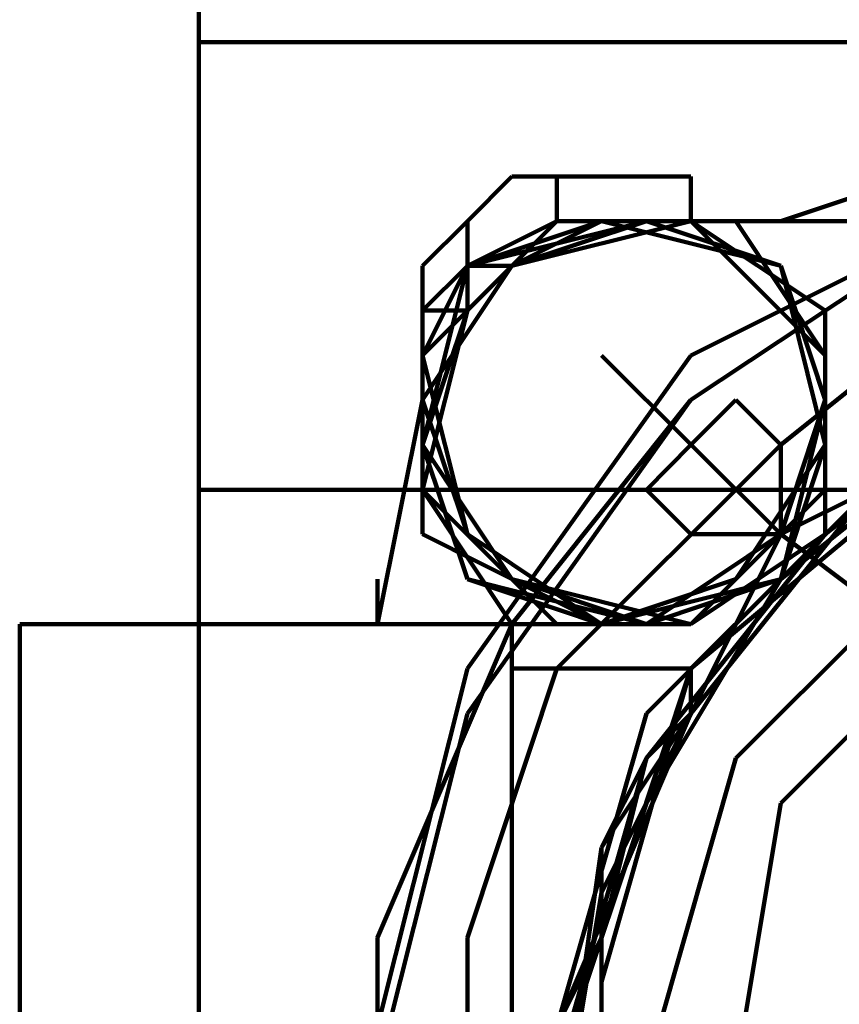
# Model space of a CAD drawing. Header units: inches. Extents: x -1901 to 7725, y 4299 to 7113.
# Tile 153 of 180: x 2674.83 to 2682.56, y 6204.57 to 6213.86. Entities that reach past the tile are written whole.
import ezdxf

# ---------------------------------------------------------------- set-up
doc = ezdxf.new("R2010")
doc.units = ezdxf.units.IN
doc.header["$MEASUREMENT"] = 0
doc.layers.add('at_Entity', color=7, linetype='Continuous')

msp = doc.modelspace()

# ---------------------------------------------------------------- linework, layer by layer
at = {"layer": 'at_Entity', "color": 7, "lineweight": 211}
for p, q in [((2676.5213, 6214.0732), (2676.5213, 6213.6494)), ((2676.5213, 6213.6494), (2715.3797, 6213.6494)), ((2676.5213, 6213.6494), (2676.5213, 6208.1588)), ((2687.0788, 6213.6494), (2682.0119, 6211.959)), ((2679.4739, 6212.3827), (2679.0547, 6211.959)), ((2681.1644, 6212.3827), (2679.4739, 6212.3827)), ((2679.8977, 6211.959), (2679.8977, 6212.3827)), ((2679.8977, 6211.959), (2679.8977, 6212.3827)), ((2679.8977, 6211.959), (2679.8977, 6212.3827)), ((2679.8977, 6211.959), (2679.8977, 6212.3827)), ((2679.8977, 6211.959), (2679.8977, 6212.3827)), ((2679.8977, 6211.959), (2679.8977, 6212.3827)), ((2679.8977, 6211.959), (2679.8977, 6212.3827)), ((2679.8977, 6211.959), (2679.8977, 6212.3827)), ((2679.8977, 6211.959), (2679.8977, 6212.3827)), ((2679.8977, 6211.959), (2679.8977, 6212.3827)), ((2679.8977, 6211.959), (2679.8977, 6212.3827)), ((2679.8977, 6211.959), (2679.8977, 6212.3827)), ((2679.8977, 6211.959), (2679.8977, 6212.3827)), ((2681.1644, 6211.959), (2681.1644, 6212.3827)), ((2684.5454, 6212.3827), (2681.1644, 6210.6922)), ((2679.0547, 6211.959), (2678.631, 6211.5398)), ((2679.8977, 6211.959), (2678.631, 6210.6922)), ((2679.8977, 6211.959), (2678.631, 6210.6922)), ((2679.8977, 6211.959), (2678.631, 6210.6922)), ((2679.8977, 6211.959), (2679.0547, 6211.5398)), ((2679.0547, 6211.5398), (2680.3214, 6211.959)), ((2680.3214, 6211.959), (2679.0547, 6211.5398)), ((2680.3214, 6211.959), (2679.0547, 6211.5398)), ((2680.3214, 6211.959), (2679.0547, 6211.5398)), ((2680.3214, 6211.959), (2679.0547, 6211.5398)), ((2679.0547, 6211.5398), (2679.0547, 6211.959)), ((2679.0547, 6211.5398), (2679.0547, 6211.959)), ((2679.0547, 6211.5398), (2679.8977, 6211.959)), ((2680.3214, 6211.959), (2679.0547, 6211.5398)), ((2680.7452, 6211.959), (2679.0547, 6211.5398)), ((2680.3214, 6211.959), (2679.0547, 6211.5398)), ((2680.3214, 6211.959), (2679.0547, 6211.5398)), ((2679.0547, 6211.5398), (2680.3214, 6211.959)), ((2679.0547, 6211.5398), (2679.8977, 6211.959)), ((2680.3214, 6211.959), (2679.0547, 6211.5398)), ((2679.8977, 6211.959), (2679.0547, 6211.5398)), ((2679.0547, 6211.5398), (2679.8977, 6211.959)), ((2679.8977, 6211.959), (2679.0547, 6211.5398)), ((2679.8977, 6211.959), (2679.0547, 6211.5398)), ((2679.4739, 6211.5398), (2679.8977, 6211.959)), ((2680.7452, 6211.959), (2679.4739, 6211.5398)), ((2679.8977, 6211.959), (2679.4739, 6211.5398)), ((2679.8977, 6211.959), (2679.4739, 6211.5398)), ((2679.8977, 6211.959), (2679.4739, 6211.5398)), ((2679.4739, 6211.5398), (2679.8977, 6211.959)), ((2679.8977, 6211.959), (2679.4739, 6211.5398)), ((2679.4739, 6211.5398), (2679.8977, 6211.959)), ((2679.4739, 6211.5398), (2679.8977, 6211.959)), ((2679.8977, 6211.959), (2679.4739, 6211.5398)), ((2679.4739, 6211.5398), (2679.8977, 6211.959)), ((2680.7452, 6211.959), (2679.4739, 6211.5398)), ((2679.8977, 6211.959), (2679.4739, 6211.5398)), ((2680.7452, 6211.959), (2679.4739, 6211.5398)), ((2680.7452, 6211.959), (2679.4739, 6211.5398)), ((2679.4739, 6211.5398), (2679.8977, 6211.959)), ((2680.7452, 6211.959), (2679.4739, 6211.5398)), ((2680.7452, 6211.959), (2679.4739, 6211.5398)), ((2679.8977, 6211.959), (2679.4739, 6211.5398)), ((2680.7452, 6211.959), (2679.4739, 6211.5398)), ((2680.3214, 6211.959), (2679.4739, 6211.5398)), ((2680.7452, 6211.959), (2679.4739, 6211.5398)), ((2680.7452, 6211.959), (2679.4739, 6211.5398)), ((2680.7452, 6211.959), (2679.4739, 6211.5398)), ((2679.8977, 6211.959), (2679.4739, 6211.5398)), ((2681.1644, 6211.959), (2679.4739, 6211.5398)), ((2679.4739, 6211.5398), (2679.8977, 6211.959)), ((2680.7452, 6211.959), (2679.4739, 6211.5398)), ((2679.4739, 6211.5398), (2679.8977, 6211.959)), ((2679.8977, 6211.959), (2679.4739, 6211.5398)), ((2679.8977, 6211.959), (2679.4739, 6211.5398)), ((2679.4739, 6211.5398), (2679.8977, 6211.959)), ((2679.4739, 6211.5398), (2679.8977, 6211.959)), ((2680.3214, 6211.959), (2679.4739, 6211.5398)), ((2680.7452, 6211.959), (2679.4739, 6211.5398)), ((2679.4739, 6211.5398), (2679.8977, 6211.959)), ((2679.8977, 6211.959), (2679.4739, 6211.5398)), ((2679.4739, 6211.5398), (2679.8977, 6211.959)), ((2680.7452, 6211.959), (2679.4739, 6211.5398)), ((2680.7452, 6211.959), (2679.4739, 6211.5398)), ((2679.4739, 6211.5398), (2679.8977, 6211.959)), ((2680.3214, 6211.959), (2679.4739, 6211.5398)), ((2679.4739, 6211.5398), (2679.8977, 6211.959)), ((2679.8977, 6211.959), (2679.4739, 6211.5398)), ((2679.4739, 6211.5398), (2679.8977, 6211.959)), ((2679.8977, 6211.959), (2679.4739, 6211.5398)), ((2679.4739, 6211.5398), (2679.8977, 6211.959)), ((2681.1644, 6211.959), (2679.4739, 6211.5398)), ((2679.4739, 6211.5398), (2679.8977, 6211.959)), ((2681.5882, 6211.959), (2679.8977, 6211.959)), ((2681.1644, 6211.959), (2679.8977, 6211.959)), ((2679.8977, 6211.959), (2680.3214, 6211.959)), ((2680.3214, 6211.959), (2679.8977, 6211.959)), ((2680.3214, 6211.959), (2679.8977, 6211.959)), ((2679.8977, 6211.959), (2680.3214, 6211.959)), ((2680.3214, 6211.959), (2679.8977, 6211.959)), ((2680.3214, 6211.959), (2679.8977, 6211.959)), ((2679.8977, 6211.959), (2680.3214, 6211.959)), ((2680.3214, 6211.959), (2679.8977, 6211.959)), ((2680.3214, 6211.959), (2679.8977, 6211.959)), ((2680.3214, 6211.959), (2679.8977, 6211.959)), ((2680.3214, 6211.959), (2679.8977, 6211.959)), ((2680.3214, 6211.959), (2679.8977, 6211.959)), ((2680.3214, 6211.959), (2679.8977, 6211.959)), ((2679.8977, 6211.959), (2680.3214, 6211.959)), ((2680.3214, 6211.959), (2679.8977, 6211.959)), ((2679.8977, 6211.959), (2680.3214, 6211.959)), ((2679.8977, 6211.959), (2680.3214, 6211.959)), ((2680.3214, 6211.959), (2679.8977, 6211.959)), ((2680.3214, 6211.959), (2679.8977, 6211.959)), ((2680.3214, 6211.959), (2679.8977, 6211.959)), ((2680.3214, 6211.959), (2679.8977, 6211.959)), ((2679.8977, 6211.959), (2680.3214, 6211.959)), ((2681.1644, 6211.959), (2679.8977, 6211.959)), ((2680.3214, 6211.959), (2679.8977, 6211.959)), ((2680.3214, 6211.959), (2679.8977, 6211.959)), ((2680.3214, 6211.959), (2679.8977, 6211.959)), ((2680.3214, 6211.959), (2679.8977, 6211.959)), ((2679.8977, 6211.959), (2680.3214, 6211.959)), ((2680.3214, 6211.959), (2679.8977, 6211.959)), ((2680.3214, 6211.959), (2679.8977, 6211.959)), ((2679.8977, 6211.959), (2680.3214, 6211.959)), ((2680.3214, 6211.959), (2679.8977, 6211.959)), ((2679.8977, 6211.959), (2680.3214, 6211.959)), ((2680.3214, 6211.959), (2679.8977, 6211.959)), ((2679.8977, 6211.959), (2680.3214, 6211.959)), ((2680.3214, 6211.959), (2679.8977, 6211.959)), ((2681.5882, 6211.959), (2679.8977, 6211.959)), ((2679.8977, 6211.959), (2680.3214, 6211.959)), ((2680.3214, 6211.959), (2679.8977, 6211.959)), ((2680.3214, 6211.959), (2679.8977, 6211.959)), ((2682.8549, 6211.959), (2680.3214, 6211.959)), ((2682.8549, 6211.959), (2680.3214, 6211.959)), ((2682.0119, 6211.5398), (2680.3214, 6211.959)), ((2682.0119, 6211.5398), (2680.3214, 6211.959)), ((2682.0119, 6211.5398), (2680.3214, 6211.959)), ((2682.0119, 6211.5398), (2680.3214, 6211.959)), ((2682.0119, 6211.5398), (2680.3214, 6211.959)), ((2682.0119, 6211.5398), (2680.3214, 6211.959)), ((2682.0119, 6211.5398), (2680.3214, 6211.959)), ((2682.0119, 6211.5398), (2680.3214, 6211.959)), ((2682.0119, 6211.5398), (2680.3214, 6211.959)), ((2682.0119, 6211.5398), (2680.3214, 6211.959)), ((2682.0119, 6211.5398), (2680.3214, 6211.959)), ((2682.0119, 6211.5398), (2680.3214, 6211.959)), ((2682.0119, 6211.5398), (2680.3214, 6211.959)), ((2682.0119, 6211.5398), (2680.3214, 6211.959)), ((2682.0119, 6211.5398), (2680.3214, 6211.959)), ((2682.0119, 6211.5398), (2680.3214, 6211.959)), ((2682.0119, 6211.5398), (2680.3214, 6211.959)), ((2682.0119, 6211.5398), (2680.3214, 6211.959)), ((2682.0119, 6211.5398), (2680.3214, 6211.959)), ((2682.0119, 6211.5398), (2680.3214, 6211.959)), ((2682.0119, 6211.5398), (2680.3214, 6211.959)), ((2682.0119, 6211.5398), (2680.3214, 6211.959)), ((2682.0119, 6211.5398), (2680.3214, 6211.959)), ((2682.0119, 6211.5398), (2680.3214, 6211.959)), ((2682.0119, 6211.5398), (2680.3214, 6211.959)), ((2682.0119, 6211.5398), (2680.3214, 6211.959)), ((2682.0119, 6211.5398), (2680.3214, 6211.959)), ((2682.0119, 6211.5398), (2680.3214, 6211.959)), ((2682.0119, 6211.5398), (2680.3214, 6211.959)), ((2682.0119, 6211.5398), (2680.3214, 6211.959)), ((2682.0119, 6211.5398), (2680.3214, 6211.959)), ((2682.0119, 6211.5398), (2680.3214, 6211.959)), ((2682.0119, 6211.5398), (2680.3214, 6211.959)), ((2682.0119, 6211.5398), (2680.3214, 6211.959)), ((2682.0119, 6211.5398), (2680.3214, 6211.959)), ((2682.0119, 6211.5398), (2680.3214, 6211.959)), ((2682.0119, 6211.5398), (2680.3214, 6211.959)), ((2682.0119, 6211.5398), (2680.3214, 6211.959)), ((2682.0119, 6211.5398), (2680.3214, 6211.959)), ((2682.0119, 6211.5398), (2680.3214, 6211.959)), ((2682.0119, 6211.5398), (2680.3214, 6211.959)), ((2682.0119, 6211.5398), (2680.3214, 6211.959)), ((2682.0119, 6211.5398), (2680.3214, 6211.959)), ((2682.0119, 6211.5398), (2680.3214, 6211.959)), ((2682.0119, 6211.5398), (2680.3214, 6211.959)), ((2682.0119, 6211.5398), (2680.3214, 6211.959)), ((2682.0119, 6211.5398), (2680.3214, 6211.959)), ((2682.0119, 6211.5398), (2680.3214, 6211.959)), ((2682.0119, 6211.5398), (2680.3214, 6211.959)), ((2682.0119, 6211.5398), (2680.3214, 6211.959)), ((2682.0119, 6211.5398), (2680.3214, 6211.959)), ((2682.0119, 6211.5398), (2680.3214, 6211.959)), ((2682.0119, 6211.5398), (2680.3214, 6211.959)), ((2682.0119, 6211.5398), (2680.3214, 6211.959)), ((2682.0119, 6211.5398), (2680.3214, 6211.959)), ((2682.0119, 6211.5398), (2680.7452, 6211.959)), ((2682.0119, 6211.5398), (2680.7452, 6211.959)), ((2682.0119, 6211.5398), (2680.7452, 6211.959)), ((2682.0119, 6211.5398), (2680.7452, 6211.959)), ((2682.0119, 6211.5398), (2680.7452, 6211.959)), ((2682.0119, 6211.5398), (2680.7452, 6211.959)), ((2682.0119, 6211.5398), (2680.7452, 6211.959)), ((2682.0119, 6211.5398), (2680.7452, 6211.959)), ((2682.0119, 6211.5398), (2680.7452, 6211.959)), ((2682.0119, 6211.5398), (2680.7452, 6211.959)), ((2682.0119, 6211.5398), (2680.7452, 6211.959)), ((2682.0119, 6211.5398), (2680.7452, 6211.959)), ((2682.0119, 6211.5398), (2680.7452, 6211.959)), ((2682.0119, 6211.5398), (2680.7452, 6211.959)), ((2682.0119, 6211.5398), (2680.7452, 6211.959)), ((2683.6979, 6211.959), (2681.1644, 6210.273)), ((2682.4311, 6211.116), (2681.1644, 6211.959)), ((2682.4311, 6211.116), (2681.1644, 6211.959)), ((2682.4311, 6210.6922), (2681.1644, 6211.959)), ((2682.4311, 6211.116), (2681.1644, 6211.959)), ((2683.6979, 6211.959), (2681.1644, 6210.273)), ((2682.4311, 6210.6922), (2681.5882, 6211.959)), ((2682.4311, 6210.6922), (2681.5882, 6211.959)), ((2678.631, 6211.116), (2678.631, 6211.5398)), ((2679.4739, 6211.5398), (2678.631, 6210.273)), ((2679.0547, 6211.5398), (2678.631, 6209.8493)), ((2679.0547, 6211.5398), (2678.631, 6209.8493)), ((2679.0547, 6211.5398), (2678.631, 6209.8493)), ((2679.0547, 6211.5398), (2678.631, 6209.8493)), ((2679.0547, 6211.5398), (2678.631, 6209.8493)), ((2679.0547, 6211.5398), (2678.631, 6209.8493)), ((2679.0547, 6211.5398), (2678.631, 6209.8493)), ((2679.0547, 6211.5398), (2678.631, 6209.8493)), ((2679.0547, 6211.5398), (2678.631, 6209.8493)), ((2679.0547, 6211.5398), (2678.631, 6209.8493)), ((2679.0547, 6211.5398), (2678.631, 6209.8493)), ((2679.0547, 6211.5398), (2678.631, 6209.8493)), ((2679.0547, 6211.5398), (2678.631, 6209.8493)), ((2679.0547, 6211.5398), (2678.631, 6209.8493)), ((2679.0547, 6211.5398), (2678.631, 6209.8493)), ((2679.0547, 6211.5398), (2678.631, 6209.8493)), ((2679.0547, 6211.5398), (2678.631, 6209.8493)), ((2679.0547, 6211.5398), (2678.631, 6209.8493)), ((2679.0547, 6211.5398), (2678.631, 6209.8493)), ((2679.0547, 6211.5398), (2678.631, 6209.8493)), ((2679.0547, 6211.5398), (2678.631, 6209.8493)), ((2679.0547, 6211.5398), (2678.631, 6209.8493)), ((2678.631, 6210.6922), (2679.4739, 6211.5398)), ((2678.631, 6211.116), (2679.0547, 6211.5398)), ((2679.0547, 6211.5398), (2678.631, 6209.8493)), ((2679.0547, 6211.5398), (2678.631, 6209.8493)), ((2679.0547, 6211.5398), (2678.631, 6209.8493)), ((2678.631, 6210.6922), (2679.0547, 6211.5398)), ((2679.0547, 6211.5398), (2678.631, 6209.8493)), ((2679.0547, 6211.5398), (2678.631, 6209.8493)), ((2679.0547, 6211.5398), (2678.631, 6209.8493)), ((2679.0547, 6211.5398), (2678.631, 6210.6922)), ((2678.631, 6210.6922), (2679.0547, 6211.5398)), ((2679.0547, 6211.5398), (2678.631, 6209.8493)), ((2678.631, 6211.116), (2679.0547, 6211.5398)), ((2679.0547, 6211.5398), (2678.631, 6210.6922)), ((2679.0547, 6211.5398), (2678.631, 6209.8493)), ((2679.4739, 6211.5398), (2679.0547, 6211.5398)), ((2679.4739, 6211.5398), (2679.0547, 6211.5398)), ((2679.0547, 6211.5398), (2679.0547, 6211.116)), ((2679.4739, 6211.5398), (2679.0547, 6211.5398)), ((2679.4739, 6211.5398), (2679.0547, 6211.5398)), ((2679.4739, 6211.5398), (2679.0547, 6211.5398)), ((2679.0547, 6211.5398), (2679.0547, 6211.116)), ((2679.4739, 6211.5398), (2679.0547, 6211.5398)), ((2679.0547, 6211.5398), (2679.0547, 6211.116)), ((2679.4739, 6211.5398), (2679.0547, 6211.5398)), ((2679.4739, 6211.5398), (2679.0547, 6211.5398)), ((2679.4739, 6211.5398), (2679.0547, 6211.5398)), ((2679.4739, 6211.5398), (2679.0547, 6211.5398)), ((2679.0547, 6211.5398), (2679.0547, 6211.116)), ((2679.4739, 6211.5398), (2679.0547, 6211.5398)), ((2679.0547, 6211.5398), (2679.0547, 6211.116)), ((2679.0547, 6211.5398), (2679.4739, 6211.5398)), ((2679.0547, 6211.5398), (2679.0547, 6211.116)), ((2679.0547, 6211.5398), (2679.4739, 6211.5398)), ((2679.4739, 6211.5398), (2679.0547, 6211.5398)), ((2679.0547, 6211.116), (2679.0547, 6211.5398)), ((2679.4739, 6211.5398), (2679.0547, 6211.5398)), ((2679.0547, 6211.5398), (2679.0547, 6211.116)), ((2679.4739, 6211.5398), (2679.0547, 6211.5398)), ((2679.4739, 6211.5398), (2679.0547, 6211.5398)), ((2679.0547, 6211.5398), (2679.4739, 6211.5398)), ((2679.4739, 6211.5398), (2679.0547, 6211.5398)), ((2679.4739, 6211.5398), (2679.0547, 6211.5398)), ((2679.4739, 6211.5398), (2679.0547, 6211.5398)), ((2679.4739, 6211.5398), (2679.0547, 6211.5398)), ((2679.4739, 6211.5398), (2679.0547, 6211.5398)), ((2679.4739, 6211.5398), (2679.0547, 6211.5398)), ((2679.4739, 6211.5398), (2679.0547, 6211.5398)), ((2679.4739, 6211.5398), (2679.0547, 6211.5398)), ((2679.0547, 6211.5398), (2679.0547, 6211.116)), ((2679.0547, 6211.5398), (2679.4739, 6211.5398)), ((2679.4739, 6211.5398), (2679.0547, 6211.5398)), ((2679.0547, 6211.5398), (2679.0547, 6211.116)), ((2679.0547, 6211.5398), (2679.0547, 6211.116)), ((2679.0547, 6211.5398), (2679.0547, 6211.116)), ((2679.0547, 6211.5398), (2679.0547, 6211.116)), ((2679.4739, 6211.5398), (2679.0547, 6211.5398)), ((2679.0547, 6211.5398), (2679.0547, 6211.116)), ((2679.4739, 6211.5398), (2679.0547, 6211.5398)), ((2679.0547, 6211.5398), (2679.0547, 6211.116)), ((2679.4739, 6211.5398), (2679.0547, 6211.5398)), ((2679.0547, 6211.116), (2679.0547, 6211.5398)), ((2679.4739, 6211.5398), (2679.0547, 6211.5398)), ((2679.4739, 6211.5398), (2679.0547, 6211.5398)), ((2679.0547, 6211.5398), (2679.0547, 6211.116)), ((2679.4739, 6211.5398), (2679.0547, 6211.5398)), ((2679.0547, 6211.5398), (2679.0547, 6211.116)), ((2679.0547, 6211.116), (2679.0547, 6211.5398)), ((2679.0547, 6211.5398), (2679.4739, 6211.5398)), ((2679.4739, 6211.5398), (2679.0547, 6211.5398)), ((2679.4739, 6211.5398), (2679.0547, 6211.5398)), ((2679.0547, 6211.116), (2679.0547, 6211.5398)), ((2679.0547, 6211.5398), (2679.4739, 6211.5398)), ((2679.4739, 6211.5398), (2679.0547, 6211.5398)), ((2679.0547, 6211.5398), (2679.0547, 6211.116)), ((2679.0547, 6211.116), (2679.0547, 6211.5398)), ((2679.0547, 6211.5398), (2679.0547, 6211.116)), ((2679.0547, 6211.5398), (2679.4739, 6211.5398)), ((2679.4739, 6211.5398), (2679.0547, 6211.5398)), ((2679.0547, 6211.5398), (2679.0547, 6211.116)), ((2679.4739, 6211.5398), (2679.0547, 6211.5398)), ((2679.0547, 6211.5398), (2679.4739, 6211.5398)), ((2679.0547, 6211.5398), (2679.0547, 6211.116)), ((2679.4739, 6211.5398), (2679.0547, 6211.5398)), ((2679.0547, 6211.5398), (2679.0547, 6211.116)), ((2679.0547, 6211.116), (2679.0547, 6211.5398)), ((2679.0547, 6211.5398), (2679.0547, 6211.116)), ((2679.0547, 6211.5398), (2679.0547, 6211.116)), ((2679.0547, 6211.5398), (2679.0547, 6211.116)), ((2684.1216, 6211.5398), (2682.0119, 6209.8493)), ((2682.4311, 6209.8493), (2682.0119, 6211.5398)), ((2682.4311, 6210.273), (2682.0119, 6211.5398)), ((2682.4311, 6210.273), (2682.0119, 6211.5398)), ((2682.4311, 6210.273), (2682.0119, 6211.5398)), ((2682.4311, 6210.273), (2682.0119, 6211.5398)), ((2682.4311, 6210.273), (2682.0119, 6211.5398)), ((2682.4311, 6209.8493), (2682.0119, 6211.5398)), ((2682.4311, 6210.273), (2682.0119, 6211.5398)), ((2682.4311, 6209.8493), (2682.0119, 6211.5398)), ((2682.4311, 6210.273), (2682.0119, 6211.5398)), ((2682.4311, 6210.273), (2682.0119, 6211.5398)), ((2682.4311, 6209.8493), (2682.0119, 6211.5398)), ((2682.4311, 6210.273), (2682.0119, 6211.5398)), ((2682.4311, 6210.273), (2682.0119, 6211.5398)), ((2682.4311, 6210.273), (2682.0119, 6211.5398)), ((2682.4311, 6210.273), (2682.0119, 6211.5398)), ((2682.4311, 6210.273), (2682.0119, 6211.5398)), ((2682.4311, 6210.273), (2682.0119, 6211.5398)), ((2682.4311, 6210.273), (2682.0119, 6211.5398)), ((2682.4311, 6210.273), (2682.0119, 6211.5398)), ((2682.4311, 6209.8493), (2682.0119, 6211.5398)), ((2682.4311, 6210.273), (2682.0119, 6211.5398)), ((2682.4311, 6209.8493), (2682.0119, 6211.5398)), ((2682.4311, 6209.8493), (2682.0119, 6211.5398)), ((2682.4311, 6210.273), (2682.0119, 6211.5398)), ((2682.4311, 6209.8493), (2682.0119, 6211.5398)), ((2682.4311, 6209.8493), (2682.0119, 6211.5398)), ((2682.4311, 6209.8493), (2682.0119, 6211.5398)), ((2682.4311, 6210.273), (2682.0119, 6211.5398)), ((2682.4311, 6209.8493), (2682.0119, 6211.5398)), ((2682.4311, 6209.8493), (2682.0119, 6211.5398)), ((2682.4311, 6209.8493), (2682.0119, 6211.5398)), ((2682.4311, 6209.8493), (2682.0119, 6211.5398)), ((2682.4311, 6210.273), (2682.0119, 6211.5398)), ((2682.4311, 6210.273), (2682.0119, 6211.5398)), ((2682.4311, 6210.273), (2682.0119, 6211.5398)), ((2682.4311, 6210.273), (2682.0119, 6211.5398)), ((2682.4311, 6210.273), (2682.0119, 6211.5398)), ((2682.4311, 6210.273), (2682.0119, 6211.5398)), ((2682.4311, 6210.273), (2682.0119, 6211.5398)), ((2682.4311, 6209.8493), (2682.0119, 6211.5398)), ((2682.4311, 6209.8493), (2682.0119, 6211.5398)), ((2682.4311, 6209.8493), (2682.0119, 6211.5398)), ((2682.4311, 6210.273), (2682.0119, 6211.5398)), ((2682.4311, 6209.8493), (2682.0119, 6211.5398)), ((2682.4311, 6210.273), (2682.0119, 6211.5398)), ((2682.4311, 6210.273), (2682.0119, 6211.5398)), ((2682.4311, 6209.8493), (2682.0119, 6211.5398)), ((2682.4311, 6210.273), (2682.0119, 6211.5398)), ((2682.4311, 6209.8493), (2682.0119, 6211.5398)), ((2682.4311, 6209.8493), (2682.0119, 6211.5398)), ((2682.4311, 6210.273), (2682.0119, 6211.5398)), ((2682.4311, 6209.8493), (2682.0119, 6211.5398)), ((2682.4311, 6210.273), (2682.0119, 6211.5398)), ((2682.4311, 6209.8493), (2682.0119, 6211.5398)), ((2682.4311, 6209.8493), (2682.0119, 6211.5398)), ((2682.4311, 6210.273), (2682.0119, 6211.5398)), ((2682.4311, 6209.8493), (2682.0119, 6211.5398)), ((2682.4311, 6210.273), (2682.0119, 6211.5398)), ((2682.4311, 6209.8493), (2682.0119, 6211.5398)), ((2682.4311, 6210.273), (2682.0119, 6211.5398)), ((2682.4311, 6210.273), (2682.0119, 6211.5398)), ((2682.4311, 6210.273), (2682.0119, 6211.5398)), ((2682.4311, 6209.8493), (2682.0119, 6211.5398)), ((2682.4311, 6209.8493), (2682.0119, 6211.5398)), ((2682.4311, 6210.273), (2682.0119, 6211.5398)), ((2682.4311, 6210.273), (2682.0119, 6211.5398)), ((2682.4311, 6210.273), (2682.0119, 6211.5398)), ((2682.4311, 6210.273), (2682.0119, 6211.5398)), ((2682.4311, 6209.8493), (2682.0119, 6211.5398)), ((2678.631, 6211.116), (2678.631, 6209.4255)), ((2679.0547, 6211.116), (2678.631, 6211.116)), ((2679.0547, 6211.116), (2678.631, 6209.8493)), ((2678.631, 6211.116), (2678.631, 6209.4255)), ((2678.631, 6211.116), (2678.631, 6210.6922)), ((2679.0547, 6211.116), (2678.631, 6211.116)), ((2679.0547, 6211.116), (2678.631, 6209.8493)), ((2679.0547, 6211.116), (2678.631, 6211.116)), ((2679.0547, 6211.116), (2678.631, 6209.8493)), ((2679.0547, 6211.116), (2678.631, 6209.8493)), ((2679.0547, 6211.116), (2678.631, 6209.8493)), ((2679.0547, 6211.116), (2678.631, 6209.4255)), ((2678.631, 6211.116), (2678.631, 6209.4255)), ((2679.0547, 6211.116), (2678.631, 6211.116)), ((2679.0547, 6211.116), (2678.631, 6209.8493)), ((2679.0547, 6211.116), (2678.631, 6209.8493)), ((2679.0547, 6211.116), (2678.631, 6209.8493)), ((2678.631, 6211.116), (2678.631, 6209.4255)), ((2679.0547, 6211.116), (2678.631, 6211.116)), ((2678.631, 6211.116), (2678.631, 6210.6922)), ((2679.0547, 6211.116), (2678.631, 6211.116)), ((2679.0547, 6211.116), (2678.631, 6209.4255)), ((2679.0547, 6211.116), (2678.631, 6209.8493)), ((2678.631, 6211.116), (2678.631, 6210.6922)), ((2679.0547, 6211.116), (2678.631, 6209.8493)), ((2679.0547, 6211.116), (2678.631, 6211.116)), ((2678.631, 6211.116), (2678.631, 6209.4255)), ((2679.0547, 6211.116), (2678.631, 6211.116)), ((2678.631, 6211.116), (2678.631, 6210.6922)), ((2679.0547, 6211.116), (2678.631, 6211.116)), ((2679.0547, 6211.116), (2678.631, 6209.8493)), ((2678.631, 6211.116), (2678.631, 6209.4255)), ((2679.0547, 6211.116), (2678.631, 6211.116)), ((2678.631, 6211.116), (2678.631, 6209.4255)), ((2678.631, 6211.116), (2678.631, 6209.4255)), ((2679.0547, 6211.116), (2678.631, 6211.116)), ((2678.631, 6211.116), (2678.631, 6210.6922)), ((2679.0547, 6211.116), (2678.631, 6211.116)), ((2679.0547, 6211.116), (2678.631, 6209.4255)), ((2679.0547, 6211.116), (2678.631, 6209.8493)), ((2679.0547, 6211.116), (2678.631, 6209.4255)), ((2678.631, 6211.116), (2678.631, 6209.4255)), ((2679.0547, 6211.116), (2678.631, 6211.116)), ((2678.631, 6211.116), (2678.631, 6209.4255)), ((2679.0547, 6211.116), (2678.631, 6211.116)), ((2678.631, 6211.116), (2678.631, 6210.6922)), ((2679.0547, 6211.116), (2678.631, 6211.116)), ((2682.4311, 6209.4255), (2682.4311, 6211.116)), ((2682.4311, 6209.4255), (2682.4311, 6211.116)), ((2682.4311, 6209.4255), (2682.4311, 6211.116)), ((2678.631, 6210.273), (2678.631, 6210.6922)), ((2678.631, 6210.6922), (2678.631, 6209.4255)), ((2678.631, 6210.6922), (2678.631, 6209.0063)), ((2678.631, 6210.273), (2678.631, 6210.6922)), ((2678.631, 6210.6922), (2678.631, 6209.0063)), ((2678.631, 6210.6922), (2678.631, 6209.0063)), ((2678.631, 6210.6922), (2678.631, 6209.0063)), ((2678.631, 6210.6922), (2678.631, 6209.0063)), ((2678.631, 6210.273), (2678.631, 6210.6922)), ((2678.631, 6210.6922), (2678.631, 6210.273)), ((2678.631, 6210.6922), (2678.631, 6209.0063)), ((2678.631, 6210.6922), (2678.631, 6209.0063)), ((2678.631, 6210.6922), (2678.631, 6209.0063)), ((2678.631, 6210.6922), (2679.0547, 6209.0063)), ((2678.631, 6210.6922), (2678.631, 6209.0063)), ((2678.631, 6210.6922), (2679.0547, 6209.0063)), ((2678.631, 6210.6922), (2678.631, 6209.0063)), ((2678.631, 6210.6922), (2678.631, 6209.0063)), ((2678.631, 6210.6922), (2678.631, 6209.0063)), ((2681.1644, 6210.6922), (2679.0547, 6207.7396)), ((2682.0119, 6209.0063), (2680.3214, 6210.6922)), ((2682.4311, 6209.0063), (2682.4311, 6210.6922)), ((2684.5454, 6210.6922), (2682.4311, 6209.0063)), ((2684.5454, 6210.6922), (2682.4311, 6209.0063)), ((2684.5454, 6210.6922), (2682.4311, 6209.0063)), ((2682.4311, 6209.4255), (2682.4311, 6210.6922)), ((2682.4311, 6209.0063), (2682.4311, 6210.6922)), ((2678.631, 6210.273), (2678.2072, 6208.1588)), ((2678.631, 6210.273), (2679.0547, 6209.0063)), ((2678.631, 6210.273), (2679.0547, 6209.0063)), ((2678.631, 6210.273), (2679.0547, 6209.0063)), ((2678.631, 6210.273), (2679.0547, 6209.0063)), ((2678.631, 6210.273), (2679.0547, 6209.0063)), ((2681.1644, 6210.273), (2679.0547, 6207.3158)), ((2681.1644, 6210.273), (2679.4739, 6208.1588)), ((2681.5882, 6210.273), (2681.1644, 6209.8493)), ((2683.6979, 6210.273), (2681.5882, 6208.1588)), ((2682.0119, 6209.8493), (2681.5882, 6210.273)), ((2682.0119, 6209.0063), (2682.4311, 6210.273)), ((2682.0119, 6209.0063), (2682.4311, 6210.273)), ((2682.0119, 6208.5825), (2682.4311, 6210.273)), ((2682.0119, 6208.5825), (2682.4311, 6210.273)), ((2682.0119, 6208.5825), (2682.4311, 6210.273)), ((2684.5454, 6210.273), (2682.0119, 6209.0063)), ((2682.0119, 6209.0063), (2682.4311, 6210.273)), ((2682.0119, 6208.5825), (2682.4311, 6210.273)), ((2682.0119, 6208.5825), (2682.4311, 6210.273)), ((2682.0119, 6209.0063), (2682.4311, 6210.273)), ((2682.0119, 6208.5825), (2682.4311, 6210.273)), ((2684.5454, 6210.273), (2682.0119, 6209.0063)), ((2684.5454, 6210.273), (2682.0119, 6209.0063)), ((2684.5454, 6210.273), (2682.0119, 6209.0063)), ((2684.5454, 6210.273), (2682.0119, 6209.0063)), ((2684.5454, 6210.273), (2682.0119, 6209.0063)), ((2684.5454, 6210.273), (2682.0119, 6209.0063)), ((2684.1216, 6210.273), (2682.0119, 6208.5825)), ((2684.5454, 6210.273), (2682.0119, 6209.0063)), ((2684.5454, 6210.273), (2682.0119, 6209.0063)), ((2684.1216, 6210.273), (2682.0119, 6208.5825)), ((2684.5454, 6210.273), (2682.0119, 6209.0063)), ((2684.5454, 6210.273), (2682.0119, 6209.0063)), ((2684.5454, 6210.273), (2682.0119, 6209.0063)), ((2684.5454, 6210.273), (2682.0119, 6209.0063)), ((2684.5454, 6210.273), (2682.0119, 6209.0063)), ((2684.5454, 6210.273), (2682.0119, 6209.0063)), ((2684.5454, 6210.273), (2682.0119, 6209.0063)), ((2684.5454, 6210.273), (2682.0119, 6209.0063)), ((2684.5454, 6210.273), (2682.0119, 6209.0063)), ((2684.5454, 6210.273), (2682.0119, 6209.0063)), ((2684.5454, 6210.273), (2682.0119, 6209.0063)), ((2684.5454, 6210.273), (2682.0119, 6209.0063)), ((2682.0119, 6208.5825), (2682.4311, 6210.273)), ((2682.0119, 6208.5825), (2682.4311, 6210.273)), ((2682.0119, 6208.5825), (2682.4311, 6210.273)), ((2682.0119, 6209.0063), (2682.4311, 6210.273)), ((2682.0119, 6208.5825), (2682.4311, 6210.273)), ((2682.0119, 6209.0063), (2682.4311, 6210.273)), ((2682.0119, 6209.0063), (2682.4311, 6210.273)), ((2682.0119, 6208.5825), (2682.4311, 6210.273)), ((2682.0119, 6208.5825), (2682.4311, 6210.273)), ((2682.0119, 6209.0063), (2682.4311, 6210.273)), ((2682.0119, 6208.5825), (2682.4311, 6210.273)), ((2682.0119, 6209.0063), (2682.4311, 6210.273)), ((2682.0119, 6209.0063), (2682.4311, 6210.273)), ((2682.0119, 6209.0063), (2682.4311, 6210.273)), ((2682.0119, 6208.5825), (2682.4311, 6210.273)), ((2682.0119, 6209.0063), (2682.4311, 6210.273)), ((2682.0119, 6208.5825), (2682.4311, 6210.273)), ((2682.0119, 6209.0063), (2682.4311, 6210.273)), ((2682.0119, 6208.5825), (2682.4311, 6210.273)), ((2682.0119, 6209.0063), (2682.4311, 6210.273)), ((2682.0119, 6209.0063), (2682.4311, 6210.273)), ((2682.0119, 6208.5825), (2682.4311, 6210.273)), ((2682.0119, 6209.0063), (2682.4311, 6210.273)), ((2682.0119, 6208.5825), (2682.4311, 6210.273)), ((2682.0119, 6209.0063), (2682.4311, 6210.273)), ((2682.0119, 6209.0063), (2682.4311, 6210.273)), ((2682.0119, 6209.0063), (2682.4311, 6210.273)), ((2682.0119, 6208.5825), (2682.4311, 6210.273)), ((2682.0119, 6209.0063), (2682.4311, 6210.273)), ((2682.0119, 6209.0063), (2682.4311, 6210.273)), ((2682.0119, 6209.0063), (2682.4311, 6210.273)), ((2678.631, 6209.8493), (2679.4739, 6208.5825)), ((2678.631, 6209.8493), (2679.0547, 6208.5825)), ((2678.631, 6209.8493), (2679.0547, 6208.5825)), ((2678.631, 6209.8493), (2679.0547, 6208.5825)), ((2678.631, 6209.8493), (2679.4739, 6208.5825)), ((2678.631, 6209.8493), (2679.0547, 6208.5825)), ((2678.631, 6209.8493), (2679.0547, 6208.5825)), ((2678.631, 6209.8493), (2679.0547, 6208.5825)), ((2678.631, 6209.8493), (2679.0547, 6208.5825)), ((2678.631, 6209.8493), (2679.4739, 6208.5825)), ((2678.631, 6209.8493), (2679.0547, 6208.5825)), ((2678.631, 6209.8493), (2679.4739, 6208.5825)), ((2678.631, 6209.8493), (2679.0547, 6208.5825)), ((2678.631, 6209.8493), (2679.4739, 6208.5825)), ((2678.631, 6209.8493), (2679.0547, 6208.5825)), ((2678.631, 6209.8493), (2679.0547, 6208.5825)), ((2678.631, 6209.8493), (2679.0547, 6208.5825)), ((2678.631, 6209.8493), (2679.0547, 6208.5825)), ((2678.631, 6209.8493), (2679.0547, 6208.5825)), ((2678.631, 6209.8493), (2679.0547, 6208.5825)), ((2678.631, 6209.8493), (2679.0547, 6208.5825)), ((2678.631, 6209.8493), (2679.0547, 6208.5825)), ((2678.631, 6209.8493), (2679.0547, 6208.5825)), ((2678.631, 6209.8493), (2679.0547, 6208.5825)), ((2678.631, 6209.8493), (2679.0547, 6208.5825)), ((2678.631, 6209.8493), (2679.0547, 6208.5825)), ((2678.631, 6209.8493), (2679.4739, 6208.5825)), ((2678.631, 6209.8493), (2679.4739, 6208.5825)), ((2678.631, 6209.8493), (2679.4739, 6208.5825)), ((2678.631, 6209.8493), (2679.0547, 6208.5825)), ((2678.631, 6209.8493), (2679.0547, 6208.5825)), ((2678.631, 6209.8493), (2679.0547, 6208.5825)), ((2678.631, 6209.8493), (2679.4739, 6208.5825)), ((2678.631, 6209.8493), (2679.0547, 6208.5825)), ((2678.631, 6209.8493), (2679.0547, 6208.5825)), ((2678.631, 6209.8493), (2679.4739, 6208.5825)), ((2678.631, 6209.8493), (2679.0547, 6208.5825)), ((2678.631, 6209.8493), (2679.0547, 6208.5825)), ((2678.631, 6209.8493), (2679.4739, 6208.5825)), ((2678.631, 6209.8493), (2679.0547, 6208.5825)), ((2678.631, 6209.8493), (2679.0547, 6208.5825)), ((2678.631, 6209.8493), (2679.4739, 6208.5825)), ((2682.0119, 6209.8493), (2679.8977, 6207.7396)), ((2681.1644, 6209.8493), (2680.7452, 6209.4255)), ((2683.2787, 6209.8493), (2681.1644, 6207.7396)), ((2683.6979, 6209.8493), (2681.1644, 6207.7396)), ((2683.6979, 6209.8493), (2681.1644, 6207.7396)), ((2681.5882, 6208.5825), (2682.4311, 6209.8493)), ((2681.5882, 6208.5825), (2682.4311, 6209.8493)), ((2681.5882, 6208.5825), (2682.4311, 6209.8493)), ((2681.5882, 6208.5825), (2682.4311, 6209.8493)), ((2681.5882, 6208.5825), (2682.4311, 6209.8493)), ((2681.5882, 6208.5825), (2682.4311, 6209.8493)), ((2681.5882, 6208.5825), (2682.4311, 6209.8493)), ((2681.5882, 6208.5825), (2682.4311, 6209.8493)), ((2681.5882, 6208.5825), (2682.4311, 6209.8493)), ((2681.5882, 6208.5825), (2682.4311, 6209.8493)), ((2681.5882, 6208.5825), (2682.4311, 6209.8493)), ((2681.5882, 6208.5825), (2682.4311, 6209.8493)), ((2681.5882, 6208.5825), (2682.4311, 6209.8493)), ((2681.5882, 6208.5825), (2682.4311, 6209.8493)), ((2682.0119, 6208.5825), (2682.4311, 6209.8493)), ((2682.0119, 6208.5825), (2682.4311, 6209.8493)), ((2682.0119, 6208.5825), (2682.4311, 6209.8493)), ((2682.0119, 6208.5825), (2682.4311, 6209.8493)), ((2682.0119, 6208.5825), (2682.4311, 6209.8493)), ((2682.0119, 6208.5825), (2682.4311, 6209.8493)), ((2682.0119, 6208.5825), (2682.4311, 6209.8493)), ((2682.0119, 6208.5825), (2682.4311, 6209.8493)), ((2682.0119, 6208.5825), (2682.4311, 6209.8493)), ((2682.0119, 6208.5825), (2682.4311, 6209.8493)), ((2682.0119, 6208.5825), (2682.4311, 6209.8493)), ((2682.0119, 6208.5825), (2682.4311, 6209.8493)), ((2682.0119, 6208.5825), (2682.4311, 6209.8493)), ((2682.0119, 6208.5825), (2682.4311, 6209.8493)), ((2682.0119, 6208.5825), (2682.4311, 6209.8493)), ((2682.0119, 6209.0063), (2682.0119, 6209.8493)), ((2687.5026, 6209.4255), (2676.5213, 6209.4255)), ((2678.631, 6209.4255), (2679.4739, 6208.5825)), ((2678.631, 6209.4255), (2679.8977, 6208.1588)), ((2678.631, 6209.4255), (2679.4739, 6208.5825)), ((2678.631, 6209.4255), (2679.8977, 6208.1588)), ((2678.631, 6209.4255), (2679.4739, 6208.5825)), ((2678.631, 6209.4255), (2679.4739, 6208.5825)), ((2678.631, 6209.4255), (2679.4739, 6208.1588)), ((2678.631, 6209.4255), (2679.4739, 6208.5825)), ((2678.631, 6209.4255), (2679.4739, 6208.5825)), ((2678.631, 6209.4255), (2679.4739, 6208.5825)), ((2678.631, 6209.4255), (2679.4739, 6208.5825)), ((2678.631, 6209.4255), (2679.8977, 6208.1588)), ((2678.631, 6209.4255), (2679.4739, 6208.5825)), ((2678.631, 6209.4255), (2679.4739, 6208.5825)), ((2678.631, 6209.4255), (2679.4739, 6208.5825)), ((2682.8549, 6209.4255), (2680.7452, 6207.3158)), ((2680.7452, 6209.4255), (2681.1644, 6209.0063)), ((2682.8549, 6209.4255), (2681.1644, 6207.7396)), ((2682.8549, 6209.4255), (2681.1644, 6207.7396)), ((2682.8549, 6209.4255), (2681.1644, 6207.7396)), ((2682.8549, 6209.4255), (2681.1644, 6207.7396)), ((2682.8549, 6209.4255), (2681.1644, 6207.7396)), ((2682.8549, 6209.4255), (2681.1644, 6207.3158)), ((2682.8549, 6209.4255), (2681.1644, 6207.3158)), ((2682.8549, 6209.4255), (2681.1644, 6207.7396)), ((2682.8549, 6209.4255), (2681.1644, 6207.7396)), ((2682.8549, 6209.4255), (2681.1644, 6207.3158)), ((2682.8549, 6209.4255), (2681.1644, 6207.7396)), ((2682.8549, 6209.4255), (2681.1644, 6207.7396)), ((2682.8549, 6209.4255), (2681.1644, 6207.7396)), ((2682.8549, 6209.4255), (2681.1644, 6207.7396)), ((2681.1644, 6208.1588), (2682.4311, 6209.4255)), ((2681.1644, 6208.1588), (2682.4311, 6209.4255)), ((2681.1644, 6208.1588), (2682.4311, 6209.4255)), ((2681.5882, 6208.5825), (2682.4311, 6209.4255)), ((2684.1216, 6209.4255), (2681.5882, 6206.8921)), ((2678.631, 6209.0063), (2680.3214, 6208.1588)), ((2678.631, 6209.0063), (2680.3214, 6208.1588)), ((2678.631, 6209.0063), (2680.3214, 6208.1588)), ((2678.631, 6209.0063), (2680.3214, 6208.1588)), ((2678.631, 6209.0063), (2680.3214, 6208.1588)), ((2678.631, 6209.0063), (2680.3214, 6208.1588)), ((2678.631, 6209.0063), (2680.3214, 6208.1588)), ((2678.631, 6209.0063), (2680.3214, 6208.1588)), ((2678.631, 6209.0063), (2680.3214, 6208.1588)), ((2678.631, 6209.0063), (2680.3214, 6208.1588)), ((2678.631, 6209.0063), (2680.3214, 6208.1588)), ((2678.631, 6209.0063), (2680.3214, 6208.1588)), ((2679.0547, 6209.0063), (2680.3214, 6208.1588)), ((2679.0547, 6209.0063), (2680.3214, 6208.1588)), ((2679.0547, 6209.0063), (2680.3214, 6208.1588)), ((2679.0547, 6209.0063), (2680.3214, 6208.1588)), ((2679.0547, 6209.0063), (2680.3214, 6208.1588)), ((2679.0547, 6209.0063), (2680.3214, 6208.1588)), ((2679.0547, 6209.0063), (2680.3214, 6208.1588)), ((2680.7452, 6208.1588), (2682.0119, 6209.0063)), ((2682.0119, 6209.0063), (2680.7452, 6206.4683)), ((2680.7452, 6208.1588), (2682.0119, 6209.0063)), ((2682.0119, 6209.0063), (2680.7452, 6206.4683)), ((2682.0119, 6209.0063), (2680.7452, 6206.4683)), ((2682.0119, 6209.0063), (2680.7452, 6206.4683)), ((2682.0119, 6209.0063), (2680.7452, 6206.4683)), ((2682.0119, 6209.0063), (2680.7452, 6206.4683)), ((2682.4311, 6209.0063), (2680.7452, 6206.8921)), ((2682.0119, 6209.0063), (2680.7452, 6206.4683)), ((2682.0119, 6209.0063), (2680.7452, 6206.4683)), ((2682.0119, 6209.0063), (2680.7452, 6206.4683)), ((2682.4311, 6209.0063), (2680.7452, 6206.8921)), ((2682.4311, 6209.0063), (2680.7452, 6206.8921)), ((2682.0119, 6209.0063), (2680.7452, 6206.4683)), ((2682.0119, 6209.0063), (2680.7452, 6206.4683)), ((2682.0119, 6209.0063), (2680.7452, 6206.4683)), ((2682.0119, 6209.0063), (2680.7452, 6206.4683)), ((2682.0119, 6209.0063), (2680.7452, 6206.4683)), ((2682.0119, 6209.0063), (2680.7452, 6206.4683)), ((2682.0119, 6209.0063), (2680.7452, 6206.4683)), ((2682.0119, 6209.0063), (2680.7452, 6206.4683)), ((2682.0119, 6209.0063), (2680.7452, 6206.4683)), ((2682.0119, 6209.0063), (2680.7452, 6206.4683)), ((2682.0119, 6209.0063), (2680.7452, 6206.4683)), ((2682.0119, 6209.0063), (2680.7452, 6206.4683)), ((2680.7452, 6208.1588), (2682.0119, 6209.0063)), ((2680.7452, 6208.1588), (2682.0119, 6209.0063)), ((2680.7452, 6208.1588), (2682.0119, 6209.0063)), ((2680.7452, 6208.1588), (2682.0119, 6209.0063)), ((2680.7452, 6208.1588), (2682.0119, 6209.0063)), ((2680.7452, 6208.1588), (2682.0119, 6209.0063)), ((2680.7452, 6208.1588), (2682.0119, 6209.0063)), ((2680.7452, 6208.1588), (2682.0119, 6209.0063)), ((2680.7452, 6208.1588), (2682.0119, 6209.0063)), ((2680.7452, 6208.1588), (2682.0119, 6209.0063)), ((2681.1644, 6208.1588), (2682.0119, 6209.0063)), ((2681.1644, 6208.1588), (2682.4311, 6209.0063)), ((2681.1644, 6208.1588), (2682.0119, 6209.0063)), ((2681.1644, 6208.1588), (2682.0119, 6209.0063)), ((2681.1644, 6208.1588), (2682.0119, 6209.0063)), ((2681.1644, 6208.1588), (2682.0119, 6209.0063)), ((2681.1644, 6208.1588), (2682.0119, 6209.0063)), ((2681.1644, 6208.1588), (2682.0119, 6209.0063)), ((2681.1644, 6208.1588), (2682.0119, 6209.0063)), ((2681.1644, 6208.1588), (2682.4311, 6209.0063)), ((2681.1644, 6208.1588), (2682.0119, 6209.0063)), ((2681.1644, 6208.1588), (2682.0119, 6209.0063)), ((2681.1644, 6209.0063), (2681.5882, 6209.0063)), ((2681.5882, 6209.0063), (2682.0119, 6209.0063)), ((2683.6979, 6207.7396), (2682.0119, 6209.0063)), ((2684.5454, 6209.0063), (2682.0119, 6206.4683)), ((2678.2072, 6208.1588), (2678.2072, 6208.5825)), ((2679.0547, 6208.5825), (2680.7452, 6208.1588)), ((2679.0547, 6208.5825), (2680.3214, 6208.1588)), ((2679.0547, 6208.5825), (2680.7452, 6208.1588)), ((2679.0547, 6208.5825), (2680.7452, 6208.1588)), ((2679.0547, 6208.5825), (2680.7452, 6208.1588)), ((2679.0547, 6208.5825), (2680.7452, 6208.1588)), ((2679.0547, 6208.5825), (2680.7452, 6208.1588)), ((2679.0547, 6208.5825), (2680.7452, 6208.1588)), ((2679.0547, 6208.5825), (2680.3214, 6208.1588)), ((2679.0547, 6208.5825), (2680.3214, 6208.1588)), ((2679.0547, 6208.5825), (2680.3214, 6208.1588)), ((2679.0547, 6208.5825), (2680.7452, 6208.1588)), ((2679.0547, 6208.5825), (2680.3214, 6208.1588)), ((2679.0547, 6208.5825), (2680.3214, 6208.1588)), ((2679.0547, 6208.5825), (2680.3214, 6208.1588)), ((2679.0547, 6208.5825), (2680.7452, 6208.1588)), ((2679.0547, 6208.5825), (2680.3214, 6208.1588)), ((2679.0547, 6208.5825), (2680.3214, 6208.1588)), ((2679.0547, 6208.5825), (2680.3214, 6208.1588)), ((2679.0547, 6208.5825), (2680.3214, 6208.1588)), ((2679.0547, 6208.5825), (2680.7452, 6208.1588)), ((2679.0547, 6208.5825), (2680.7452, 6208.1588)), ((2679.0547, 6208.5825), (2680.7452, 6208.1588)), ((2679.0547, 6208.5825), (2680.3214, 6208.1588)), ((2679.0547, 6208.5825), (2680.7452, 6208.1588)), ((2679.0547, 6208.5825), (2680.3214, 6208.1588)), ((2679.0547, 6208.5825), (2680.3214, 6208.1588)), ((2679.0547, 6208.5825), (2680.7452, 6208.1588)), ((2679.0547, 6208.5825), (2680.7452, 6208.1588)), ((2679.0547, 6208.5825), (2680.7452, 6208.1588)), ((2679.4739, 6208.5825), (2681.1644, 6208.1588)), ((2679.4739, 6208.5825), (2680.7452, 6208.1588)), ((2679.4739, 6208.5825), (2681.1644, 6208.1588)), ((2679.4739, 6208.5825), (2680.7452, 6208.1588)), ((2679.4739, 6208.5825), (2680.7452, 6208.1588)), ((2679.4739, 6208.5825), (2680.7452, 6208.1588)), ((2679.4739, 6208.5825), (2680.7452, 6208.1588)), ((2679.4739, 6208.5825), (2681.1644, 6208.1588)), ((2679.4739, 6208.5825), (2680.7452, 6208.1588)), ((2679.4739, 6208.5825), (2680.7452, 6208.1588)), ((2679.4739, 6208.5825), (2680.7452, 6208.1588)), ((2679.4739, 6208.5825), (2681.1644, 6208.1588)), ((2679.4739, 6208.5825), (2680.7452, 6208.1588)), ((2679.4739, 6208.5825), (2680.7452, 6208.1588)), ((2679.4739, 6208.5825), (2681.1644, 6208.1588)), ((2679.4739, 6208.5825), (2680.7452, 6208.1588)), ((2679.4739, 6208.5825), (2681.1644, 6208.1588)), ((2679.4739, 6208.5825), (2681.1644, 6208.1588)), ((2679.4739, 6208.5825), (2681.1644, 6208.1588)), ((2679.4739, 6208.5825), (2680.7452, 6208.1588)), ((2679.4739, 6208.5825), (2681.1644, 6208.1588)), ((2679.4739, 6208.5825), (2681.1644, 6208.1588)), ((2679.4739, 6208.5825), (2681.1644, 6208.1588)), ((2680.3214, 6208.1588), (2682.0119, 6208.5825)), ((2680.3214, 6208.1588), (2681.5882, 6208.5825)), ((2680.3214, 6208.1588), (2682.0119, 6208.5825)), ((2680.3214, 6208.1588), (2682.0119, 6208.5825)), ((2680.3214, 6208.1588), (2682.0119, 6208.5825)), ((2680.3214, 6208.1588), (2681.5882, 6208.5825)), ((2680.3214, 6208.1588), (2682.0119, 6208.5825)), ((2680.3214, 6208.1588), (2681.5882, 6208.5825)), ((2680.3214, 6208.1588), (2682.0119, 6208.5825)), ((2680.3214, 6208.1588), (2682.0119, 6208.5825)), ((2680.3214, 6208.1588), (2682.0119, 6208.5825)), ((2680.3214, 6208.1588), (2682.0119, 6208.5825)), ((2680.3214, 6208.1588), (2682.0119, 6208.5825)), ((2680.3214, 6208.1588), (2682.0119, 6208.5825)), ((2680.3214, 6208.1588), (2682.0119, 6208.5825)), ((2680.3214, 6208.1588), (2682.0119, 6208.5825)), ((2680.3214, 6208.1588), (2682.0119, 6208.5825)), ((2680.3214, 6208.1588), (2682.0119, 6208.5825)), ((2680.3214, 6208.1588), (2681.5882, 6208.5825)), ((2680.3214, 6208.1588), (2681.5882, 6208.5825)), ((2680.3214, 6208.1588), (2681.5882, 6208.5825)), ((2680.3214, 6208.1588), (2682.0119, 6208.5825)), ((2680.3214, 6208.1588), (2682.0119, 6208.5825)), ((2680.3214, 6208.1588), (2681.5882, 6208.5825)), ((2680.3214, 6208.1588), (2682.0119, 6208.5825)), ((2680.3214, 6208.1588), (2681.5882, 6208.5825)), ((2680.3214, 6208.1588), (2681.5882, 6208.5825)), ((2680.3214, 6208.1588), (2681.5882, 6208.5825)), ((2680.3214, 6208.1588), (2681.5882, 6208.5825)), ((2680.3214, 6208.1588), (2681.5882, 6208.5825)), ((2680.3214, 6208.1588), (2681.5882, 6208.5825)), ((2680.3214, 6208.1588), (2681.5882, 6208.5825)), ((2680.3214, 6208.1588), (2681.5882, 6208.5825)), ((2680.7452, 6208.1588), (2682.0119, 6208.5825)), ((2680.7452, 6208.1588), (2682.0119, 6208.5825)), ((2680.7452, 6208.1588), (2682.0119, 6208.5825)), ((2682.0119, 6208.5825), (2680.7452, 6206.4683)), ((2682.0119, 6208.5825), (2680.7452, 6206.4683)), ((2680.7452, 6208.1588), (2682.0119, 6208.5825)), ((2680.7452, 6208.1588), (2682.0119, 6208.5825)), ((2680.7452, 6208.1588), (2682.0119, 6208.5825)), ((2680.7452, 6208.1588), (2682.0119, 6208.5825)), ((2680.7452, 6208.1588), (2682.0119, 6208.5825)), ((2680.7452, 6208.1588), (2682.0119, 6208.5825)), ((2680.7452, 6208.1588), (2682.0119, 6208.5825)), ((2680.7452, 6208.1588), (2682.0119, 6208.5825)), ((2680.7452, 6208.1588), (2682.0119, 6208.5825)), ((2680.7452, 6208.1588), (2682.0119, 6208.5825)), ((2680.7452, 6208.1588), (2682.0119, 6208.5825)), ((2680.7452, 6208.1588), (2682.0119, 6208.5825)), ((2680.7452, 6208.1588), (2682.0119, 6208.5825)), ((2679.4739, 6208.1588), (2674.8308, 6208.1588)), ((2674.8308, 6208.1588), (2674.8308, 6199.2917)), ((2676.5213, 6208.1588), (2676.5213, 6198.4442)), ((2679.4739, 6208.1588), (2678.2072, 6205.2016)), ((2679.4739, 6207.7396), (2679.4739, 6208.1588)), ((2679.4739, 6208.1588), (2681.1644, 6208.1588)), ((2679.8977, 6208.1588), (2681.1644, 6208.1588)), ((2679.8977, 6208.1588), (2681.1644, 6208.1588)), ((2679.8977, 6208.1588), (2681.1644, 6208.1588)), ((2681.5882, 6208.1588), (2680.3214, 6205.6253)), ((2679.0547, 6207.7396), (2678.2072, 6204.3586)), ((2679.8977, 6207.7396), (2679.0547, 6205.2016)), ((2681.1644, 6207.7396), (2679.4739, 6207.7396)), ((2679.4739, 6199.7109), (2679.4739, 6207.7396)), ((2681.1644, 6207.7396), (2680.3214, 6205.2016)), ((2681.1644, 6207.7396), (2680.3214, 6205.2016)), ((2681.1644, 6207.7396), (2680.3214, 6205.2016)), ((2681.1644, 6207.7396), (2680.3214, 6205.2016)), ((2681.1644, 6207.7396), (2680.3214, 6204.7824)), ((2681.1644, 6207.7396), (2681.1644, 6207.3158)), ((2681.1644, 6207.3158), (2681.1644, 6207.7396)), ((2681.1644, 6207.7396), (2681.1644, 6207.3158)), ((2681.1644, 6207.7396), (2681.1644, 6207.3158)), ((2681.1644, 6207.7396), (2681.1644, 6207.3158)), ((2681.1644, 6207.7396), (2681.1644, 6207.3158)), ((2681.1644, 6207.7396), (2681.1644, 6207.3158)), ((2681.1644, 6207.3158), (2681.1644, 6207.7396)), ((2681.1644, 6207.7396), (2681.1644, 6207.3158)), ((2679.0547, 6207.3158), (2678.2072, 6203.9348)), ((2680.7452, 6207.3158), (2679.8977, 6204.3586)), ((2681.1644, 6207.3158), (2679.8977, 6204.3586)), ((2680.3214, 6206.0491), (2681.1644, 6207.3158)), ((2681.1644, 6207.3158), (2680.7452, 6206.8921)), ((2681.1644, 6207.3158), (2680.7452, 6206.8921)), ((2681.1644, 6207.3158), (2680.7452, 6206.8921)), ((2681.1644, 6207.3158), (2680.7452, 6206.8921)), ((2681.1644, 6207.3158), (2680.7452, 6206.8921)), ((2681.1644, 6207.3158), (2680.7452, 6206.8921)), ((2680.7452, 6206.8921), (2681.1644, 6207.3158)), ((2680.7452, 6206.8921), (2681.1644, 6207.3158)), ((2681.1644, 6207.3158), (2680.7452, 6206.8921)), ((2681.1644, 6207.3158), (2680.7452, 6206.8921)), ((2680.7452, 6206.8921), (2679.8977, 6203.9348)), ((2680.7452, 6206.8921), (2680.3214, 6206.0491)), ((2680.3214, 6205.2016), (2680.7452, 6206.8921)), ((2680.7452, 6206.8921), (2680.3214, 6206.0491)), ((2680.7452, 6206.8921), (2680.3214, 6205.2016)), ((2680.3214, 6205.2016), (2680.7452, 6206.8921)), ((2680.3214, 6205.2016), (2680.7452, 6206.8921)), ((2680.3214, 6205.2016), (2680.7452, 6206.8921)), ((2680.7452, 6206.8921), (2680.3214, 6206.0491)), ((2680.3214, 6206.0491), (2680.7452, 6206.8921)), ((2680.7452, 6206.8921), (2680.3214, 6206.0491)), ((2680.3214, 6206.0491), (2680.7452, 6206.8921)), ((2680.7452, 6206.8921), (2680.3214, 6206.0491)), ((2680.7452, 6206.8921), (2680.3214, 6206.0491)), ((2680.7452, 6206.8921), (2680.3214, 6206.0491)), ((2681.5882, 6206.8921), (2680.7452, 6203.9348)), ((2680.7452, 6206.4683), (2679.8977, 6203.9348)), ((2680.7452, 6206.4683), (2679.8977, 6203.9348)), ((2680.7452, 6206.4683), (2679.8977, 6203.9348)), ((2680.7452, 6206.4683), (2679.8977, 6203.9348)), ((2680.7452, 6206.4683), (2679.8977, 6203.9348)), ((2680.7452, 6206.4683), (2679.8977, 6203.9348)), ((2680.7452, 6206.4683), (2679.8977, 6203.9348)), ((2680.7452, 6206.4683), (2679.8977, 6203.9348)), ((2680.7452, 6206.4683), (2679.8977, 6203.9348)), ((2680.7452, 6206.4683), (2679.8977, 6203.9348)), ((2680.7452, 6206.4683), (2679.8977, 6203.9348)), ((2680.7452, 6206.4683), (2679.8977, 6203.9348)), ((2680.7452, 6206.4683), (2679.8977, 6203.9348)), ((2680.7452, 6206.4683), (2679.8977, 6203.9348)), ((2680.7452, 6206.4683), (2679.8977, 6203.9348)), ((2680.7452, 6206.4683), (2679.8977, 6203.9348)), ((2680.7452, 6206.4683), (2679.8977, 6203.9348)), ((2680.7452, 6206.4683), (2679.8977, 6203.9348)), ((2680.7452, 6206.4683), (2679.8977, 6203.9348)), ((2680.7452, 6206.4683), (2679.8977, 6203.9348)), ((2680.7452, 6206.4683), (2679.8977, 6203.9348)), ((2680.7452, 6206.4683), (2679.8977, 6203.9348)), ((2680.7452, 6206.4683), (2679.8977, 6203.9348)), ((2682.0119, 6206.4683), (2681.5882, 6203.9348)), ((2680.3214, 6206.0491), (2679.8977, 6203.0919)), ((2680.3214, 6206.0491), (2680.3214, 6205.2016)), ((2680.3214, 6206.0491), (2680.3214, 6205.2016)), ((2680.3214, 6206.0491), (2680.3214, 6205.2016)), ((2680.3214, 6206.0491), (2680.3214, 6205.2016)), ((2680.3214, 6206.0491), (2680.3214, 6205.2016)), ((2680.3214, 6205.2016), (2680.3214, 6206.0491)), ((2680.3214, 6206.0491), (2680.3214, 6205.2016)), ((2680.3214, 6206.0491), (2680.3214, 6205.2016)), ((2680.3214, 6205.2016), (2680.3214, 6206.0491)), ((2680.3214, 6205.6253), (2679.8977, 6203.0919)), ((2678.2072, 6205.2016), (2678.2072, 6202.2444)), ((2679.0547, 6205.2016), (2679.0547, 6202.2444)), ((2680.3214, 6205.2016), (2679.8977, 6204.3586)), ((2680.3214, 6205.2016), (2679.8977, 6203.9348)), ((2680.3214, 6205.2016), (2679.8977, 6204.3586)), ((2679.8977, 6204.3586), (2680.3214, 6205.2016)), ((2679.8977, 6204.3586), (2680.3214, 6205.2016)), ((2679.8977, 6204.3586), (2680.3214, 6205.2016)), ((2679.8977, 6204.3586), (2680.3214, 6205.2016)), ((2680.3214, 6205.2016), (2679.8977, 6203.9348)), ((2679.8977, 6204.3586), (2680.3214, 6205.2016)), ((2680.3214, 6205.2016), (2679.8977, 6204.3586)), ((2680.3214, 6205.2016), (2679.8977, 6204.3586)), ((2679.8977, 6204.3586), (2680.3214, 6205.2016)), ((2680.3214, 6205.2016), (2679.8977, 6203.9348)), ((2680.3214, 6205.2016), (2679.8977, 6203.9348)), ((2680.3214, 6205.2016), (2680.3214, 6202.2444)), ((2680.3214, 6204.7824), (2680.3214, 6201.8251))]:
    msp.add_line(p, q, dxfattribs=at)

doc.saveas('drawing.dxf')
